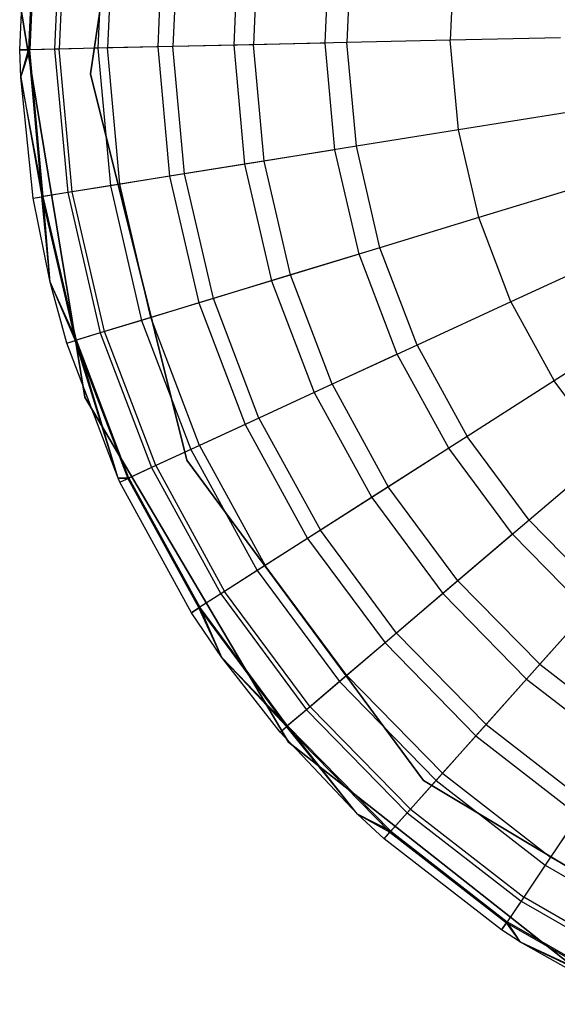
# Model space of a CAD drawing. Extents: x -38.3 to -0.1, y -39.1 to 0.
# Tile 193 of 256: x -22.277 to -22.035, y -8.311 to -7.866. Entities that reach past the tile are written whole.
import ezdxf

# ---------------------------------------------------------------- set-up
doc = ezdxf.new("R2010")
doc.units = 0
doc.header["$MEASUREMENT"] = 0
doc.layers.get('0').update_dxf_attribs({"color": 13, "linetype": 'CONTINUOUS'})

# ---------------------------------------------------------------- blocks, each defined once
blk = doc.blocks.new('ORTO_XII_A_STL')
at = {"color": 0}
for p, q in [((16.34423, 31.58104, 14.66398), (16.37084, 31.75879, 14.66398)), ((16.37084, 31.75879, 4.03405), (16.34423, 31.58104, 4.03405)), ((16.37084, 31.75879, 4.03405), (16.34423, 31.58104, 4.03405)), ((16.37084, 31.75879, 4.2309), (16.34423, 31.58104, 4.2309)), ((16.37084, 31.75879, 4.2309), (16.34423, 31.58104, 4.2309)), ((16.34423, 31.58104, 14.66398), (16.37084, 31.75879, 14.66398)), ((16.34423, 31.58104, 14.58524), (16.37084, 31.75879, 14.58524)), ((16.34423, 31.58104, 14.58524), (16.37084, 31.75879, 14.58524)), ((16.31234, 31.59184, 15.11261), (16.31539, 31.65894, 15.11261)), ((16.31234, 31.59184, 16.69154), (16.31539, 31.65894, 16.69154)), ((16.31234, 31.59184, 15.11261), (16.31539, 31.65894, 15.11261)), ((16.31234, 31.59184, 16.69154), (16.31539, 31.65894, 16.69154)), ((16.31931, 31.65849, 15.03336), (16.31627, 31.59193, 15.03336)), ((16.31931, 31.65849, 15.03336), (16.31627, 31.59193, 15.03336)), ((16.31985, 31.65843, 16.74281), (16.31682, 31.59194, 16.74281)), ((16.31985, 31.65843, 16.74281), (16.31682, 31.59194, 16.74281)), ((16.33101, 31.65715, 14.95488), (16.32805, 31.59219, 14.95488)), ((16.33101, 31.65715, 14.95488), (16.32805, 31.59219, 14.95488)), ((16.33308, 31.65691, 16.79252), (16.33014, 31.59224, 16.79252)), ((16.33308, 31.65691, 16.79252), (16.33014, 31.59224, 16.79252)), ((16.35039, 31.65493, 14.87795), (16.34755, 31.59264, 14.87795)), ((16.35039, 31.65493, 14.87795), (16.34755, 31.59264, 14.87795)), ((16.3547, 31.65444, 16.83917), (16.35189, 31.59274, 16.83917)), ((16.3547, 31.65444, 16.83917), (16.35189, 31.59274, 16.83917)), ((16.37725, 31.65186, 14.80334), (16.37458, 31.59325, 14.80334)), ((16.37725, 31.65186, 14.80334), (16.37458, 31.59325, 14.80334)), ((16.38403, 31.65109, 16.88133), (16.3814, 31.59341, 16.88133)), ((16.38403, 31.65109, 16.88133), (16.3814, 31.59341, 16.88133)), ((16.41133, 31.64797, 14.73178), (16.40888, 31.59403, 14.73178)), ((16.41133, 31.64797, 14.73178), (16.40888, 31.59403, 14.73178)), ((16.42019, 31.64695, 16.91773), (16.41778, 31.59424, 16.91773)), ((16.42019, 31.64695, 16.91773), (16.41778, 31.59424, 16.91773)), ((16.4501, 31.59497, 14.66398), (16.4523, 31.64328, 14.66398)), ((16.4501, 31.59497, 14.66398), (16.4523, 31.64328, 14.66398)), ((16.46208, 31.64217, 16.94725), (16.45994, 31.5952, 16.94725)), ((16.46208, 31.64217, 16.94725), (16.45994, 31.5952, 16.94725)), ((16.50842, 31.63687, 16.969), (16.50657, 31.59626, 16.969)), ((16.50842, 31.63687, 16.969), (16.50657, 31.59626, 16.969)), ((16.34172, 31.43518, 14.66398), (16.31232, 31.61363, 14.66398)), ((16.31232, 31.61363, 4.03405), (16.34172, 31.43518, 4.03405)), ((16.34172, 31.43518, 14.66398), (16.31232, 31.61363, 14.66398)), ((16.31232, 31.61363, 4.03405), (16.34172, 31.43518, 4.03405)), ((16.55627, 31.59739, 16.98232), (16.50657, 31.59626, 16.969)), ((16.55627, 31.59739, 16.98232), (16.50657, 31.59626, 16.969)), ((16.34755, 31.59264, 14.87795), (16.32805, 31.59219, 14.95488)), ((16.34755, 31.59264, 14.87795), (16.32805, 31.59219, 14.95488)), ((16.35189, 31.59274, 16.83917), (16.33014, 31.59224, 16.79252)), ((16.35189, 31.59274, 16.83917), (16.33014, 31.59224, 16.79252)), ((16.37458, 31.59325, 14.80334), (16.34755, 31.59264, 14.87795)), ((16.37458, 31.59325, 14.80334), (16.34755, 31.59264, 14.87795)), ((16.34755, 31.59264, 14.87795), (16.35322, 31.53054, 14.87795)), ((16.34755, 31.59264, 14.87795), (16.35322, 31.53054, 14.87795)), ((16.3814, 31.59341, 16.88133), (16.35189, 31.59274, 16.83917)), ((16.3814, 31.59341, 16.88133), (16.35189, 31.59274, 16.83917)), ((16.3575, 31.53122, 16.83917), (16.35189, 31.59274, 16.83917)), ((16.3575, 31.53122, 16.83917), (16.35189, 31.59274, 16.83917)), ((16.40888, 31.59403, 14.73178), (16.37458, 31.59325, 14.80334)), ((16.40888, 31.59403, 14.73178), (16.37458, 31.59325, 14.80334)), ((16.37458, 31.59325, 14.80334), (16.37992, 31.53483, 14.80334)), ((16.37458, 31.59325, 14.80334), (16.37992, 31.53483, 14.80334)), ((16.41778, 31.59424, 16.91773), (16.3814, 31.59341, 16.88133)), ((16.41778, 31.59424, 16.91773), (16.3814, 31.59341, 16.88133)), ((16.38665, 31.53591, 16.88133), (16.3814, 31.59341, 16.88133)), ((16.38665, 31.53591, 16.88133), (16.3814, 31.59341, 16.88133)), ((16.4501, 31.59497, 14.66398), (16.40888, 31.59403, 14.73178)), ((16.4501, 31.59497, 14.66398), (16.40888, 31.59403, 14.73178)), ((16.40888, 31.59403, 14.73178), (16.41379, 31.54027, 14.73178)), ((16.40888, 31.59403, 14.73178), (16.41379, 31.54027, 14.73178)), ((16.45994, 31.5952, 16.94725), (16.41778, 31.59424, 16.91773)), ((16.45994, 31.5952, 16.94725), (16.41778, 31.59424, 16.91773)), ((16.42258, 31.54168, 16.91773), (16.41778, 31.59424, 16.91773)), ((16.42258, 31.54168, 16.91773), (16.41778, 31.59424, 16.91773)), ((16.45449, 31.54681, 14.66398), (16.4501, 31.59497, 14.66398)), ((16.45449, 31.54681, 14.66398), (16.4501, 31.59497, 14.66398)), ((16.50657, 31.59626, 16.969), (16.45994, 31.5952, 16.94725)), ((16.50657, 31.59626, 16.969), (16.45994, 31.5952, 16.94725)), ((16.46421, 31.54838, 16.94725), (16.45994, 31.5952, 16.94725)), ((16.46421, 31.54838, 16.94725), (16.45994, 31.5952, 16.94725)), ((16.51027, 31.55578, 16.969), (16.50657, 31.59626, 16.969)), ((16.51027, 31.55578, 16.969), (16.50657, 31.59626, 16.969)), ((16.31682, 31.59194, 16.74281), (16.31234, 31.59184, 16.69154)), ((16.31682, 31.59194, 16.74281), (16.31234, 31.59184, 16.69154)), ((16.31234, 31.59184, 15.11261), (16.31627, 31.59193, 15.03336)), ((16.31234, 31.59184, 15.11261), (16.31627, 31.59193, 15.03336)), ((16.31277, 31.57962, 15.11261), (16.31234, 31.59184, 15.11261)), ((16.31277, 31.57962, 16.69154), (16.31234, 31.59184, 16.69154)), ((16.31234, 31.59184, 16.69154), (16.31234, 31.59184, 15.11261)), ((16.31277, 31.57962, 15.11261), (16.31234, 31.59184, 15.11261)), ((16.31234, 31.59184, 16.69154), (16.31234, 31.59184, 15.11261)), ((16.31277, 31.57962, 16.69154), (16.31234, 31.59184, 16.69154)), ((16.31277, 31.57962, 16.69154), (16.31682, 31.59194, 16.74281)), ((16.31277, 31.57962, 16.69154), (16.31682, 31.59194, 16.74281)), ((16.31277, 31.57962, 15.11261), (16.31627, 31.59193, 15.03336)), ((16.31277, 31.57962, 15.11261), (16.31627, 31.59193, 15.03336)), ((16.32805, 31.59219, 14.95488), (16.31627, 31.59193, 15.03336)), ((16.32805, 31.59219, 14.95488), (16.31627, 31.59193, 15.03336)), ((16.31627, 31.59193, 15.03336), (16.32233, 31.52557, 15.03336)), ((16.31627, 31.59193, 15.03336), (16.32233, 31.52557, 15.03336)), ((16.33014, 31.59224, 16.79252), (16.31682, 31.59194, 16.74281)), ((16.33014, 31.59224, 16.79252), (16.31682, 31.59194, 16.74281)), ((16.32287, 31.52566, 16.74281), (16.31682, 31.59194, 16.74281)), ((16.32287, 31.52566, 16.74281), (16.31682, 31.59194, 16.74281)), ((16.32805, 31.59219, 14.95488), (16.33397, 31.52744, 14.95488)), ((16.32805, 31.59219, 14.95488), (16.33397, 31.52744, 14.95488)), ((16.33603, 31.52777, 16.79252), (16.33014, 31.59224, 16.79252)), ((16.33603, 31.52777, 16.79252), (16.33014, 31.59224, 16.79252)), ((16.31844, 31.52495, 15.11261), (16.31277, 31.57962, 15.11261)), ((16.31277, 31.57962, 15.11261), (16.32233, 31.52557, 15.03336)), ((16.31277, 31.57962, 15.11261), (16.32233, 31.52557, 15.03336)), ((16.31844, 31.52495, 16.69154), (16.31277, 31.57962, 16.69154)), ((16.31277, 31.57962, 16.69154), (16.31277, 31.57962, 15.11261)), ((16.31844, 31.52495, 15.11261), (16.31277, 31.57962, 15.11261)), ((16.31277, 31.57962, 16.69154), (16.31277, 31.57962, 15.11261)), ((16.31844, 31.52495, 16.69154), (16.31277, 31.57962, 16.69154)), ((16.32287, 31.52566, 16.74281), (16.31277, 31.57962, 16.69154)), ((16.32287, 31.52566, 16.74281), (16.31277, 31.57962, 16.69154)), ((16.38767, 31.40664, 14.66398), (16.34423, 31.58104, 14.66398)), ((16.34423, 31.58104, 4.03405), (16.38767, 31.40664, 4.03405)), ((16.34423, 31.58104, 4.03405), (16.38767, 31.40664, 4.03405)), ((16.34423, 31.58104, 4.03405), (16.34423, 31.58104, 4.2309)), ((16.34423, 31.58104, 4.2309), (16.38767, 31.40664, 4.2309)), ((16.34423, 31.58104, 4.03405), (16.34423, 31.58104, 4.2309)), ((16.34423, 31.58104, 4.2309), (16.38767, 31.40664, 4.2309)), ((16.34423, 31.58104, 14.66398), (16.34423, 31.58104, 14.58524)), ((16.34423, 31.58104, 14.66398), (16.34423, 31.58104, 14.58524)), ((16.38767, 31.40664, 14.66398), (16.34423, 31.58104, 14.66398)), ((16.38767, 31.40664, 14.58524), (16.34423, 31.58104, 14.58524)), ((16.38767, 31.40664, 14.58524), (16.34423, 31.58104, 14.58524)), ((16.55935, 31.56367, 16.98232), (16.51027, 31.55578, 16.969)), ((16.55935, 31.56367, 16.98232), (16.51027, 31.55578, 16.969)), ((16.51027, 31.55578, 16.969), (16.46421, 31.54838, 16.94725)), ((16.51027, 31.55578, 16.969), (16.46421, 31.54838, 16.94725)), ((16.51944, 31.51618, 16.969), (16.51027, 31.55578, 16.969)), ((16.51944, 31.51618, 16.969), (16.51027, 31.55578, 16.969)), ((16.46421, 31.54838, 16.94725), (16.42258, 31.54168, 16.91773)), ((16.46421, 31.54838, 16.94725), (16.42258, 31.54168, 16.91773)), ((16.47482, 31.50257, 16.94725), (16.46421, 31.54838, 16.94725)), ((16.47482, 31.50257, 16.94725), (16.46421, 31.54838, 16.94725)), ((16.45449, 31.54681, 14.66398), (16.41379, 31.54027, 14.73178)), ((16.45449, 31.54681, 14.66398), (16.41379, 31.54027, 14.73178)), ((16.46541, 31.4997, 14.66398), (16.45449, 31.54681, 14.66398)), ((16.46541, 31.4997, 14.66398), (16.45449, 31.54681, 14.66398)), ((16.41379, 31.54027, 14.73178), (16.37992, 31.53483, 14.80334)), ((16.41379, 31.54027, 14.73178), (16.37992, 31.53483, 14.80334)), ((16.42258, 31.54168, 16.91773), (16.38665, 31.53591, 16.88133)), ((16.42258, 31.54168, 16.91773), (16.38665, 31.53591, 16.88133)), ((16.41379, 31.54027, 14.73178), (16.42597, 31.48767, 14.73178)), ((16.41379, 31.54027, 14.73178), (16.42597, 31.48767, 14.73178)), ((16.43449, 31.49027, 16.91773), (16.42258, 31.54168, 16.91773)), ((16.43449, 31.49027, 16.91773), (16.42258, 31.54168, 16.91773)), ((16.38665, 31.53591, 16.88133), (16.3575, 31.53122, 16.83917)), ((16.38665, 31.53591, 16.88133), (16.3575, 31.53122, 16.83917)), ((16.39968, 31.47966, 16.88133), (16.38665, 31.53591, 16.88133)), ((16.39968, 31.47966, 16.88133), (16.38665, 31.53591, 16.88133)), ((16.35322, 31.53054, 14.87795), (16.33397, 31.52744, 14.95488)), ((16.35322, 31.53054, 14.87795), (16.33397, 31.52744, 14.95488)), ((16.3575, 31.53122, 16.83917), (16.33603, 31.52777, 16.79252)), ((16.3575, 31.53122, 16.83917), (16.33603, 31.52777, 16.79252)), ((16.37992, 31.53483, 14.80334), (16.35322, 31.53054, 14.87795)), ((16.37992, 31.53483, 14.80334), (16.35322, 31.53054, 14.87795)), ((16.35322, 31.53054, 14.87795), (16.3673, 31.46978, 14.87795)), ((16.35322, 31.53054, 14.87795), (16.3673, 31.46978, 14.87795)), ((16.37144, 31.47105, 16.83917), (16.3575, 31.53122, 16.83917)), ((16.37144, 31.47105, 16.83917), (16.3575, 31.53122, 16.83917)), ((16.37992, 31.53483, 14.80334), (16.39316, 31.47767, 14.80334)), ((16.37992, 31.53483, 14.80334), (16.39316, 31.47767, 14.80334)), ((16.567, 31.53068, 16.98232), (16.51944, 31.51618, 16.969)), ((16.567, 31.53068, 16.98232), (16.51944, 31.51618, 16.969)), ((16.33397, 31.52744, 14.95488), (16.32233, 31.52557, 15.03336)), ((16.33397, 31.52744, 14.95488), (16.32233, 31.52557, 15.03336)), ((16.33603, 31.52777, 16.79252), (16.32287, 31.52566, 16.74281)), ((16.33603, 31.52777, 16.79252), (16.32287, 31.52566, 16.74281)), ((16.33397, 31.52744, 14.95488), (16.34864, 31.4641, 14.95488)), ((16.33397, 31.52744, 14.95488), (16.34864, 31.4641, 14.95488)), ((16.35064, 31.4647, 16.79252), (16.33603, 31.52777, 16.79252)), ((16.35064, 31.4647, 16.79252), (16.33603, 31.52777, 16.79252)), ((16.31844, 31.52495, 16.69154), (16.32287, 31.52566, 16.74281)), ((16.31844, 31.52495, 16.69154), (16.32287, 31.52566, 16.74281)), ((16.31844, 31.52495, 15.11261), (16.32233, 31.52557, 15.03336)), ((16.31844, 31.52495, 15.11261), (16.32233, 31.52557, 15.03336)), ((16.32608, 31.48702, 15.11261), (16.31844, 31.52495, 15.11261)), ((16.32608, 31.48702, 16.69154), (16.31844, 31.52495, 16.69154)), ((16.31844, 31.52495, 16.69154), (16.31844, 31.52495, 15.11261)), ((16.32608, 31.48702, 15.11261), (16.31844, 31.52495, 15.11261)), ((16.31844, 31.52495, 16.69154), (16.31844, 31.52495, 15.11261)), ((16.32608, 31.48702, 16.69154), (16.31844, 31.52495, 16.69154)), ((16.32608, 31.48702, 15.11261), (16.32233, 31.52557, 15.03336)), ((16.32233, 31.52557, 15.03336), (16.33737, 31.46066, 15.03336)), ((16.32608, 31.48702, 15.11261), (16.32233, 31.52557, 15.03336)), ((16.32233, 31.52557, 15.03336), (16.33737, 31.46066, 15.03336)), ((16.32608, 31.48702, 16.69154), (16.32287, 31.52566, 16.74281)), ((16.32608, 31.48702, 16.69154), (16.32287, 31.52566, 16.74281)), ((16.33789, 31.46082, 16.74281), (16.32287, 31.52566, 16.74281)), ((16.33789, 31.46082, 16.74281), (16.32287, 31.52566, 16.74281)), ((16.51944, 31.51618, 16.969), (16.47482, 31.50257, 16.94725)), ((16.51944, 31.51618, 16.969), (16.47482, 31.50257, 16.94725)), ((16.53392, 31.47819, 16.969), (16.51944, 31.51618, 16.969)), ((16.53392, 31.47819, 16.969), (16.51944, 31.51618, 16.969)), ((16.46541, 31.4997, 14.66398), (16.42597, 31.48767, 14.73178)), ((16.46541, 31.4997, 14.66398), (16.42597, 31.48767, 14.73178)), ((16.47482, 31.50257, 16.94725), (16.43449, 31.49027, 16.91773)), ((16.47482, 31.50257, 16.94725), (16.43449, 31.49027, 16.91773)), ((16.48264, 31.45451, 14.66398), (16.46541, 31.4997, 14.66398)), ((16.48264, 31.45451, 14.66398), (16.46541, 31.4997, 14.66398)), ((16.49157, 31.45864, 16.94725), (16.47482, 31.50257, 16.94725)), ((16.49157, 31.45864, 16.94725), (16.47482, 31.50257, 16.94725)), ((16.57906, 31.49903, 16.98232), (16.53392, 31.47819, 16.969)), ((16.57906, 31.49903, 16.98232), (16.53392, 31.47819, 16.969)), ((16.3336, 31.45951, 15.11261), (16.32608, 31.48702, 15.11261)), ((16.32608, 31.48702, 15.11261), (16.33737, 31.46066, 15.03336)), ((16.32608, 31.48702, 15.11261), (16.33737, 31.46066, 15.03336)), ((16.3336, 31.45951, 16.69154), (16.32608, 31.48702, 16.69154)), ((16.32608, 31.48702, 16.69154), (16.32608, 31.48702, 15.11261)), ((16.3336, 31.45951, 15.11261), (16.32608, 31.48702, 15.11261)), ((16.32608, 31.48702, 16.69154), (16.32608, 31.48702, 15.11261)), ((16.3336, 31.45951, 16.69154), (16.32608, 31.48702, 16.69154)), ((16.33789, 31.46082, 16.74281), (16.32608, 31.48702, 16.69154)), ((16.33789, 31.46082, 16.74281), (16.32608, 31.48702, 16.69154)), ((16.42597, 31.48767, 14.73178), (16.39316, 31.47767, 14.80334)), ((16.42597, 31.48767, 14.73178), (16.39316, 31.47767, 14.80334)), ((16.43449, 31.49027, 16.91773), (16.39968, 31.47966, 16.88133)), ((16.43449, 31.49027, 16.91773), (16.39968, 31.47966, 16.88133)), ((16.42597, 31.48767, 14.73178), (16.4452, 31.43723, 14.73178)), ((16.42597, 31.48767, 14.73178), (16.4452, 31.43723, 14.73178)), ((16.45329, 31.44096, 16.91773), (16.43449, 31.49027, 16.91773)), ((16.45329, 31.44096, 16.91773), (16.43449, 31.49027, 16.91773)), ((16.39316, 31.47767, 14.80334), (16.3673, 31.46978, 14.87795)), ((16.39316, 31.47767, 14.80334), (16.3673, 31.46978, 14.87795)), ((16.39968, 31.47966, 16.88133), (16.37144, 31.47105, 16.83917)), ((16.39968, 31.47966, 16.88133), (16.37144, 31.47105, 16.83917)), ((16.39316, 31.47767, 14.80334), (16.41406, 31.42285, 14.80334)), ((16.39316, 31.47767, 14.80334), (16.41406, 31.42285, 14.80334)), ((16.42025, 31.42571, 16.88133), (16.39968, 31.47966, 16.88133)), ((16.42025, 31.42571, 16.88133), (16.39968, 31.47966, 16.88133)), ((16.53392, 31.47819, 16.969), (16.49157, 31.45864, 16.94725)), ((16.53392, 31.47819, 16.969), (16.49157, 31.45864, 16.94725)), ((16.53392, 31.47819, 16.969), (16.55344, 31.44253, 16.969)), ((16.53392, 31.47819, 16.969), (16.55344, 31.44253, 16.969)), ((16.3673, 31.46978, 14.87795), (16.34864, 31.4641, 14.95488)), ((16.3673, 31.46978, 14.87795), (16.34864, 31.4641, 14.95488)), ((16.37144, 31.47105, 16.83917), (16.35064, 31.4647, 16.79252)), ((16.37144, 31.47105, 16.83917), (16.35064, 31.4647, 16.79252)), ((16.3673, 31.46978, 14.87795), (16.38951, 31.41152, 14.87795)), ((16.3673, 31.46978, 14.87795), (16.38951, 31.41152, 14.87795)), ((16.39345, 31.41333, 16.83917), (16.37144, 31.47105, 16.83917)), ((16.39345, 31.41333, 16.83917), (16.37144, 31.47105, 16.83917)), ((16.59532, 31.46933, 16.98232), (16.55344, 31.44253, 16.969)), ((16.59532, 31.46933, 16.98232), (16.55344, 31.44253, 16.969)), ((16.34864, 31.4641, 14.95488), (16.33737, 31.46066, 15.03336)), ((16.34864, 31.4641, 14.95488), (16.33737, 31.46066, 15.03336)), ((16.35064, 31.4647, 16.79252), (16.33789, 31.46082, 16.74281)), ((16.35064, 31.4647, 16.79252), (16.33789, 31.46082, 16.74281)), ((16.34864, 31.4641, 14.95488), (16.3718, 31.40334, 14.95488)), ((16.34864, 31.4641, 14.95488), (16.3718, 31.40334, 14.95488)), ((16.3737, 31.40421, 16.79252), (16.35064, 31.4647, 16.79252)), ((16.3737, 31.40421, 16.79252), (16.35064, 31.4647, 16.79252)), ((16.3336, 31.45951, 16.69154), (16.33789, 31.46082, 16.74281)), ((16.3336, 31.45951, 16.69154), (16.33789, 31.46082, 16.74281)), ((16.3336, 31.45951, 15.11261), (16.33737, 31.46066, 15.03336)), ((16.3336, 31.45951, 15.11261), (16.33737, 31.46066, 15.03336)), ((16.35668, 31.3986, 15.11261), (16.3336, 31.45951, 15.11261)), ((16.35668, 31.3986, 16.69154), (16.3336, 31.45951, 16.69154)), ((16.3336, 31.45951, 16.69154), (16.3336, 31.45951, 15.11261)), ((16.35668, 31.3986, 15.11261), (16.3336, 31.45951, 15.11261)), ((16.3336, 31.45951, 16.69154), (16.3336, 31.45951, 15.11261)), ((16.35668, 31.3986, 16.69154), (16.3336, 31.45951, 16.69154)), ((16.35668, 31.3986, 15.11261), (16.33737, 31.46066, 15.03336)), ((16.33737, 31.46066, 15.03336), (16.36111, 31.3984, 15.03336)), ((16.35668, 31.3986, 15.11261), (16.33737, 31.46066, 15.03336)), ((16.33737, 31.46066, 15.03336), (16.36111, 31.3984, 15.03336)), ((16.35668, 31.3986, 16.69154), (16.33789, 31.46082, 16.74281)), ((16.35668, 31.3986, 16.69154), (16.33789, 31.46082, 16.74281)), ((16.3616, 31.39863, 16.74281), (16.33789, 31.46082, 16.74281)), ((16.3616, 31.39863, 16.74281), (16.33789, 31.46082, 16.74281)), ((16.49157, 31.45864, 16.94725), (16.45329, 31.44096, 16.91773)), ((16.49157, 31.45864, 16.94725), (16.45329, 31.44096, 16.91773)), ((16.49157, 31.45864, 16.94725), (16.51415, 31.41739, 16.94725)), ((16.49157, 31.45864, 16.94725), (16.51415, 31.41739, 16.94725)), ((16.48264, 31.45451, 14.66398), (16.4452, 31.43723, 14.73178)), ((16.48264, 31.45451, 14.66398), (16.4452, 31.43723, 14.73178)), ((16.50586, 31.41209, 14.66398), (16.48264, 31.45451, 14.66398)), ((16.50586, 31.41209, 14.66398), (16.48264, 31.45451, 14.66398)), ((16.55344, 31.44253, 16.969), (16.51415, 31.41739, 16.94725)), ((16.55344, 31.44253, 16.969), (16.51415, 31.41739, 16.94725)), ((16.57764, 31.40986, 16.969), (16.55344, 31.44253, 16.969)), ((16.57764, 31.40986, 16.969), (16.55344, 31.44253, 16.969)), ((16.4452, 31.43723, 14.73178), (16.41406, 31.42285, 14.80334)), ((16.4452, 31.43723, 14.73178), (16.41406, 31.42285, 14.80334)), ((16.45329, 31.44096, 16.91773), (16.42025, 31.42571, 16.88133)), ((16.45329, 31.44096, 16.91773), (16.42025, 31.42571, 16.88133)), ((16.4452, 31.43723, 14.73178), (16.47113, 31.38987, 14.73178)), ((16.4452, 31.43723, 14.73178), (16.47113, 31.38987, 14.73178)), ((16.45329, 31.44096, 16.91773), (16.47863, 31.39467, 16.91773)), ((16.45329, 31.44096, 16.91773), (16.47863, 31.39467, 16.91773)), ((16.43359, 31.2794, 14.66398), (16.34172, 31.43518, 14.66398)), ((16.34172, 31.43518, 14.66398), (16.34172, 31.43518, 4.03405)), ((16.34172, 31.43518, 4.03405), (16.43359, 31.2794, 4.03405)), ((16.34172, 31.43518, 14.66398), (16.34172, 31.43518, 4.03405)), ((16.43359, 31.2794, 14.66398), (16.34172, 31.43518, 14.66398)), ((16.34172, 31.43518, 4.03405), (16.43359, 31.2794, 4.03405)), ((16.42025, 31.42571, 16.88133), (16.39345, 31.41333, 16.83917)), ((16.42025, 31.42571, 16.88133), (16.39345, 31.41333, 16.83917)), ((16.42025, 31.42571, 16.88133), (16.44797, 31.37506, 16.88133)), ((16.42025, 31.42571, 16.88133), (16.44797, 31.37506, 16.88133)), ((16.41406, 31.42285, 14.80334), (16.38951, 31.41152, 14.87795)), ((16.41406, 31.42285, 14.80334), (16.38951, 31.41152, 14.87795)), ((16.41406, 31.42285, 14.80334), (16.44223, 31.37139, 14.80334)), ((16.41406, 31.42285, 14.80334), (16.44223, 31.37139, 14.80334)), ((16.51415, 31.41739, 16.94725), (16.47863, 31.39467, 16.91773)), ((16.51415, 31.41739, 16.94725), (16.47863, 31.39467, 16.91773)), ((16.54213, 31.37961, 16.94725), (16.51415, 31.41739, 16.94725)), ((16.54213, 31.37961, 16.94725), (16.51415, 31.41739, 16.94725)), ((16.38951, 31.41152, 14.87795), (16.3718, 31.40334, 14.95488)), ((16.38951, 31.41152, 14.87795), (16.3718, 31.40334, 14.95488)), ((16.39345, 31.41333, 16.83917), (16.3737, 31.40421, 16.79252)), ((16.39345, 31.41333, 16.83917), (16.3737, 31.40421, 16.79252)), ((16.38951, 31.41152, 14.87795), (16.41945, 31.35682, 14.87795)), ((16.38951, 31.41152, 14.87795), (16.41945, 31.35682, 14.87795)), ((16.39345, 31.41333, 16.83917), (16.42311, 31.35915, 16.83917)), ((16.39345, 31.41333, 16.83917), (16.42311, 31.35915, 16.83917)), ((16.50586, 31.41209, 14.66398), (16.47113, 31.38987, 14.73178)), ((16.50586, 31.41209, 14.66398), (16.47113, 31.38987, 14.73178)), ((16.53464, 31.37323, 14.66398), (16.50586, 31.41209, 14.66398)), ((16.53464, 31.37323, 14.66398), (16.50586, 31.41209, 14.66398)), ((16.49454, 31.26214, 14.66398), (16.38767, 31.40664, 14.66398)), ((16.38767, 31.40664, 4.03405), (16.49454, 31.26214, 4.03405)), ((16.38767, 31.40664, 4.03405), (16.49454, 31.26214, 4.03405)), ((16.38767, 31.40664, 4.03405), (16.38767, 31.40664, 4.2309)), ((16.38767, 31.40664, 4.2309), (16.49454, 31.26214, 4.2309)), ((16.38767, 31.40664, 4.03405), (16.38767, 31.40664, 4.2309)), ((16.38767, 31.40664, 4.2309), (16.49454, 31.26214, 4.2309)), ((16.38767, 31.40664, 14.66398), (16.38767, 31.40664, 14.58524)), ((16.38767, 31.40664, 14.66398), (16.38767, 31.40664, 14.58524)), ((16.49454, 31.26214, 14.66398), (16.38767, 31.40664, 14.66398)), ((16.49454, 31.26214, 14.58524), (16.38767, 31.40664, 14.58524)), ((16.49454, 31.26214, 14.58524), (16.38767, 31.40664, 14.58524)), ((16.57764, 31.40986, 16.969), (16.54213, 31.37961, 16.94725)), ((16.57764, 31.40986, 16.969), (16.54213, 31.37961, 16.94725)), ((16.3718, 31.40334, 14.95488), (16.36111, 31.3984, 15.03336)), ((16.3718, 31.40334, 14.95488), (16.36111, 31.3984, 15.03336)), ((16.3737, 31.40421, 16.79252), (16.3616, 31.39863, 16.74281)), ((16.3737, 31.40421, 16.79252), (16.3616, 31.39863, 16.74281)), ((16.3718, 31.40334, 14.95488), (16.40302, 31.3463, 14.95488)), ((16.3718, 31.40334, 14.95488), (16.40302, 31.3463, 14.95488)), ((16.3737, 31.40421, 16.79252), (16.40478, 31.34743, 16.79252)), ((16.3737, 31.40421, 16.79252), (16.40478, 31.34743, 16.79252)), ((16.3616, 31.39863, 16.74281), (16.35668, 31.3986, 16.69154)), ((16.3616, 31.39863, 16.74281), (16.35668, 31.3986, 16.69154)), ((16.35753, 31.39675, 15.11261), (16.35668, 31.3986, 15.11261)), ((16.35668, 31.3986, 15.11261), (16.36111, 31.3984, 15.03336)), ((16.35668, 31.3986, 15.11261), (16.36111, 31.3984, 15.03336)), ((16.35753, 31.39675, 16.69154), (16.35668, 31.3986, 16.69154)), ((16.35668, 31.3986, 16.69154), (16.35668, 31.3986, 15.11261)), ((16.35753, 31.39675, 15.11261), (16.35668, 31.3986, 15.11261)), ((16.35668, 31.3986, 16.69154), (16.35668, 31.3986, 15.11261)), ((16.35753, 31.39675, 16.69154), (16.35668, 31.3986, 16.69154)), ((16.35753, 31.39675, 16.69154), (16.3616, 31.39863, 16.74281)), ((16.35753, 31.39675, 16.69154), (16.3616, 31.39863, 16.74281)), ((16.35753, 31.39675, 15.11261), (16.36111, 31.3984, 15.03336)), ((16.35753, 31.39675, 15.11261), (16.36111, 31.3984, 15.03336)), ((16.36111, 31.3984, 15.03336), (16.3931, 31.33995, 15.03336)), ((16.36111, 31.3984, 15.03336), (16.3931, 31.33995, 15.03336)), ((16.3616, 31.39863, 16.74281), (16.39356, 31.34025, 16.74281)), ((16.3616, 31.39863, 16.74281), (16.39356, 31.34025, 16.74281)), ((16.38978, 31.33783, 15.11261), (16.35753, 31.39675, 15.11261)), ((16.38978, 31.33783, 16.69154), (16.35753, 31.39675, 16.69154)), ((16.35753, 31.39675, 16.69154), (16.35753, 31.39675, 15.11261)), ((16.38978, 31.33783, 15.11261), (16.35753, 31.39675, 15.11261)), ((16.35753, 31.39675, 16.69154), (16.35753, 31.39675, 15.11261)), ((16.38978, 31.33783, 16.69154), (16.35753, 31.39675, 16.69154)), ((16.47863, 31.39467, 16.91773), (16.44797, 31.37506, 16.88133)), ((16.47863, 31.39467, 16.91773), (16.44797, 31.37506, 16.88133)), ((16.51004, 31.35227, 16.91773), (16.47863, 31.39467, 16.91773)), ((16.51004, 31.35227, 16.91773), (16.47863, 31.39467, 16.91773)), ((16.47113, 31.38987, 14.73178), (16.44223, 31.37139, 14.80334)), ((16.47113, 31.38987, 14.73178), (16.44223, 31.37139, 14.80334)), ((16.47113, 31.38987, 14.73178), (16.50326, 31.34649, 14.73178)), ((16.47113, 31.38987, 14.73178), (16.50326, 31.34649, 14.73178)), ((16.54213, 31.37961, 16.94725), (16.51004, 31.35227, 16.91773)), ((16.54213, 31.37961, 16.94725), (16.51004, 31.35227, 16.91773)), ((16.575, 31.34599, 16.94725), (16.54213, 31.37961, 16.94725)), ((16.575, 31.34599, 16.94725), (16.54213, 31.37961, 16.94725)), ((16.44797, 31.37506, 16.88133), (16.42311, 31.35915, 16.83917)), ((16.44797, 31.37506, 16.88133), (16.42311, 31.35915, 16.83917)), ((16.48234, 31.32866, 16.88133), (16.44797, 31.37506, 16.88133)), ((16.48234, 31.32866, 16.88133), (16.44797, 31.37506, 16.88133)), ((16.44223, 31.37139, 14.80334), (16.41945, 31.35682, 14.87795)), ((16.44223, 31.37139, 14.80334), (16.41945, 31.35682, 14.87795)), ((16.44223, 31.37139, 14.80334), (16.47715, 31.32424, 14.80334)), ((16.44223, 31.37139, 14.80334), (16.47715, 31.32424, 14.80334)), ((16.53464, 31.37323, 14.66398), (16.50326, 31.34649, 14.73178)), ((16.53464, 31.37323, 14.66398), (16.50326, 31.34649, 14.73178)), ((16.56844, 31.33864, 14.66398), (16.53464, 31.37323, 14.66398)), ((16.56844, 31.33864, 14.66398), (16.53464, 31.37323, 14.66398)), ((16.42311, 31.35915, 16.83917), (16.40478, 31.34743, 16.79252)), ((16.42311, 31.35915, 16.83917), (16.40478, 31.34743, 16.79252)), ((16.45987, 31.30951, 16.83917), (16.42311, 31.35915, 16.83917)), ((16.45987, 31.30951, 16.83917), (16.42311, 31.35915, 16.83917)), ((16.41945, 31.35682, 14.87795), (16.40302, 31.3463, 14.95488)), ((16.41945, 31.35682, 14.87795), (16.40302, 31.3463, 14.95488)), ((16.41945, 31.35682, 14.87795), (16.45657, 31.3067, 14.87795)), ((16.41945, 31.35682, 14.87795), (16.45657, 31.3067, 14.87795)), ((16.51004, 31.35227, 16.91773), (16.48234, 31.32866, 16.88133)), ((16.51004, 31.35227, 16.91773), (16.48234, 31.32866, 16.88133)), ((16.54693, 31.31453, 16.91773), (16.51004, 31.35227, 16.91773)), ((16.54693, 31.31453, 16.91773), (16.51004, 31.35227, 16.91773)), ((16.40302, 31.3463, 14.95488), (16.3931, 31.33995, 15.03336)), ((16.40302, 31.3463, 14.95488), (16.3931, 31.33995, 15.03336)), ((16.40478, 31.34743, 16.79252), (16.39356, 31.34025, 16.74281)), ((16.40478, 31.34743, 16.79252), (16.39356, 31.34025, 16.74281)), ((16.40302, 31.3463, 14.95488), (16.44172, 31.29405, 14.95488)), ((16.40302, 31.3463, 14.95488), (16.44172, 31.29405, 14.95488)), ((16.44331, 31.2954, 16.79252), (16.40478, 31.34743, 16.79252)), ((16.44331, 31.2954, 16.79252), (16.40478, 31.34743, 16.79252)), ((16.50326, 31.34649, 14.73178), (16.47715, 31.32424, 14.80334)), ((16.50326, 31.34649, 14.73178), (16.47715, 31.32424, 14.80334)), ((16.50326, 31.34649, 14.73178), (16.54099, 31.30788, 14.73178)), ((16.50326, 31.34649, 14.73178), (16.54099, 31.30788, 14.73178)), ((16.575, 31.34599, 16.94725), (16.54693, 31.31453, 16.91773)), ((16.575, 31.34599, 16.94725), (16.54693, 31.31453, 16.91773)), ((16.39356, 31.34025, 16.74281), (16.38978, 31.33783, 16.69154)), ((16.39356, 31.34025, 16.74281), (16.38978, 31.33783, 16.69154)), ((16.38978, 31.33783, 15.11261), (16.3931, 31.33995, 15.03336)), ((16.38978, 31.33783, 15.11261), (16.3931, 31.33995, 15.03336)), ((16.40346, 31.31758, 15.11261), (16.3931, 31.33995, 15.03336)), ((16.3931, 31.33995, 15.03336), (16.43275, 31.28641, 15.03336)), ((16.40346, 31.31758, 15.11261), (16.3931, 31.33995, 15.03336)), ((16.3931, 31.33995, 15.03336), (16.43275, 31.28641, 15.03336)), ((16.40346, 31.31758, 16.69154), (16.39356, 31.34025, 16.74281)), ((16.40346, 31.31758, 16.69154), (16.39356, 31.34025, 16.74281)), ((16.43317, 31.28676, 16.74281), (16.39356, 31.34025, 16.74281)), ((16.43317, 31.28676, 16.74281), (16.39356, 31.34025, 16.74281)), ((16.40346, 31.31758, 15.11261), (16.38978, 31.33783, 15.11261)), ((16.40346, 31.31758, 16.69154), (16.38978, 31.33783, 16.69154)), ((16.38978, 31.33783, 16.69154), (16.38978, 31.33783, 15.11261)), ((16.40346, 31.31758, 15.11261), (16.38978, 31.33783, 15.11261)), ((16.38978, 31.33783, 16.69154), (16.38978, 31.33783, 15.11261)), ((16.40346, 31.31758, 16.69154), (16.38978, 31.33783, 16.69154)), ((16.56844, 31.33864, 14.66398), (16.54099, 31.30788, 14.73178)), ((16.56844, 31.33864, 14.66398), (16.54099, 31.30788, 14.73178)), ((16.48234, 31.32866, 16.88133), (16.45987, 31.30951, 16.83917)), ((16.48234, 31.32866, 16.88133), (16.45987, 31.30951, 16.83917)), ((16.5227, 31.28737, 16.88133), (16.48234, 31.32866, 16.88133)), ((16.5227, 31.28737, 16.88133), (16.48234, 31.32866, 16.88133)), ((16.47715, 31.32424, 14.80334), (16.45657, 31.3067, 14.87795)), ((16.47715, 31.32424, 14.80334), (16.45657, 31.3067, 14.87795)), ((16.47715, 31.32424, 14.80334), (16.51816, 31.28228, 14.80334)), ((16.47715, 31.32424, 14.80334), (16.51816, 31.28228, 14.80334)), ((16.42976, 31.28386, 15.11261), (16.40346, 31.31758, 15.11261)), ((16.40346, 31.31758, 15.11261), (16.43275, 31.28641, 15.03336)), ((16.40346, 31.31758, 15.11261), (16.43275, 31.28641, 15.03336)), ((16.42976, 31.28386, 16.69154), (16.40346, 31.31758, 16.69154)), ((16.40346, 31.31758, 16.69154), (16.40346, 31.31758, 15.11261)), ((16.42976, 31.28386, 15.11261), (16.40346, 31.31758, 15.11261)), ((16.40346, 31.31758, 16.69154), (16.40346, 31.31758, 15.11261)), ((16.42976, 31.28386, 16.69154), (16.40346, 31.31758, 16.69154)), ((16.43317, 31.28676, 16.74281), (16.40346, 31.31758, 16.69154)), ((16.43317, 31.28676, 16.74281), (16.40346, 31.31758, 16.69154)), ((16.54693, 31.31453, 16.91773), (16.5227, 31.28737, 16.88133)), ((16.54693, 31.31453, 16.91773), (16.5227, 31.28737, 16.88133)), ((16.54693, 31.31453, 16.91773), (16.58861, 31.28216, 16.91773)), ((16.54693, 31.31453, 16.91773), (16.58861, 31.28216, 16.91773)), ((16.45987, 31.30951, 16.83917), (16.44331, 31.2954, 16.79252)), ((16.45987, 31.30951, 16.83917), (16.44331, 31.2954, 16.79252)), ((16.50304, 31.26534, 16.83917), (16.45987, 31.30951, 16.83917)), ((16.50304, 31.26534, 16.83917), (16.45987, 31.30951, 16.83917)), ((16.45657, 31.3067, 14.87795), (16.44172, 31.29405, 14.95488)), ((16.45657, 31.3067, 14.87795), (16.44172, 31.29405, 14.95488)), ((16.45657, 31.3067, 14.87795), (16.50016, 31.26211, 14.87795)), ((16.45657, 31.3067, 14.87795), (16.50016, 31.26211, 14.87795)), ((16.54099, 31.30788, 14.73178), (16.51816, 31.28228, 14.80334)), ((16.54099, 31.30788, 14.73178), (16.51816, 31.28228, 14.80334)), ((16.54099, 31.30788, 14.73178), (16.58364, 31.27477, 14.73178)), ((16.54099, 31.30788, 14.73178), (16.58364, 31.27477, 14.73178)), ((16.44331, 31.2954, 16.79252), (16.43317, 31.28676, 16.74281)), ((16.44331, 31.2954, 16.79252), (16.43317, 31.28676, 16.74281)), ((16.48856, 31.24911, 16.79252), (16.44331, 31.2954, 16.79252)), ((16.48856, 31.24911, 16.79252), (16.44331, 31.2954, 16.79252)), ((16.44172, 31.29405, 14.95488), (16.43275, 31.28641, 15.03336)), ((16.44172, 31.29405, 14.95488), (16.43275, 31.28641, 15.03336)), ((16.44172, 31.29405, 14.95488), (16.48717, 31.24755, 14.95488)), ((16.44172, 31.29405, 14.95488), (16.48717, 31.24755, 14.95488)), ((16.42976, 31.28386, 16.69154), (16.43317, 31.28676, 16.74281)), ((16.42976, 31.28386, 16.69154), (16.43317, 31.28676, 16.74281)), ((16.42976, 31.28386, 15.11261), (16.43275, 31.28641, 15.03336)), ((16.42976, 31.28386, 15.11261), (16.43275, 31.28641, 15.03336)), ((16.46473, 31.24687, 15.11261), (16.43275, 31.28641, 15.03336)), ((16.43275, 31.28641, 15.03336), (16.47933, 31.23876, 15.03336)), ((16.46473, 31.24687, 15.11261), (16.43275, 31.28641, 15.03336)), ((16.43275, 31.28641, 15.03336), (16.47933, 31.23876, 15.03336)), ((16.46473, 31.24687, 16.69154), (16.43317, 31.28676, 16.74281)), ((16.46473, 31.24687, 16.69154), (16.43317, 31.28676, 16.74281)), ((16.47969, 31.23917, 16.74281), (16.43317, 31.28676, 16.74281)), ((16.47969, 31.23917, 16.74281), (16.43317, 31.28676, 16.74281)), ((16.5227, 31.28737, 16.88133), (16.50304, 31.26534, 16.83917)), ((16.5227, 31.28737, 16.88133), (16.50304, 31.26534, 16.83917)), ((16.5227, 31.28737, 16.88133), (16.5683, 31.25196, 16.88133)), ((16.5227, 31.28737, 16.88133), (16.5683, 31.25196, 16.88133)), ((16.46473, 31.24687, 15.11261), (16.42976, 31.28386, 15.11261)), ((16.46473, 31.24687, 16.69154), (16.42976, 31.28386, 16.69154)), ((16.42976, 31.28386, 16.69154), (16.42976, 31.28386, 15.11261)), ((16.46473, 31.24687, 15.11261), (16.42976, 31.28386, 15.11261)), ((16.42976, 31.28386, 16.69154), (16.42976, 31.28386, 15.11261)), ((16.46473, 31.24687, 16.69154), (16.42976, 31.28386, 16.69154)), ((16.51816, 31.28228, 14.80334), (16.50016, 31.26211, 14.87795)), ((16.51816, 31.28228, 14.80334), (16.50016, 31.26211, 14.87795)), ((16.51816, 31.28228, 14.80334), (16.5645, 31.2463, 14.80334)), ((16.51816, 31.28228, 14.80334), (16.5645, 31.2463, 14.80334)), ((16.57554, 31.16733, 14.66398), (16.43359, 31.2794, 14.66398)), ((16.43359, 31.2794, 14.66398), (16.43359, 31.2794, 4.03405)), ((16.43359, 31.2794, 4.03405), (16.57554, 31.16733, 4.03405)), ((16.43359, 31.2794, 14.66398), (16.43359, 31.2794, 4.03405)), ((16.57554, 31.16733, 14.66398), (16.43359, 31.2794, 14.66398)), ((16.43359, 31.2794, 4.03405), (16.57554, 31.16733, 4.03405)), ((16.50304, 31.26534, 16.83917), (16.48856, 31.24911, 16.79252)), ((16.50304, 31.26534, 16.83917), (16.48856, 31.24911, 16.79252)), ((16.50304, 31.26534, 16.83917), (16.55183, 31.22746, 16.83917)), ((16.50304, 31.26534, 16.83917), (16.55183, 31.22746, 16.83917)), ((16.50016, 31.26211, 14.87795), (16.48717, 31.24755, 14.95488)), ((16.50016, 31.26211, 14.87795), (16.48717, 31.24755, 14.95488)), ((16.64858, 31.16954, 14.66398), (16.49454, 31.26214, 14.66398)), ((16.49454, 31.26214, 4.03405), (16.64858, 31.16954, 4.03405)), ((16.49454, 31.26214, 4.03405), (16.64858, 31.16954, 4.03405)), ((16.49454, 31.26214, 4.03405), (16.49454, 31.26214, 4.2309)), ((16.49454, 31.26214, 4.2309), (16.64858, 31.16954, 4.2309)), ((16.49454, 31.26214, 4.03405), (16.49454, 31.26214, 4.2309)), ((16.49454, 31.26214, 4.2309), (16.64858, 31.16954, 4.2309)), ((16.49454, 31.26214, 14.66398), (16.49454, 31.26214, 14.58524)), ((16.49454, 31.26214, 14.66398), (16.49454, 31.26214, 14.58524)), ((16.64858, 31.16954, 14.66398), (16.49454, 31.26214, 14.66398)), ((16.64858, 31.16954, 14.58524), (16.49454, 31.26214, 14.58524)), ((16.64858, 31.16954, 14.58524), (16.49454, 31.26214, 14.58524)), ((16.50016, 31.26211, 14.87795), (16.54941, 31.22386, 14.87795)), ((16.50016, 31.26211, 14.87795), (16.54941, 31.22386, 14.87795)), ((16.5683, 31.25196, 16.88133), (16.55183, 31.22746, 16.83917)), ((16.5683, 31.25196, 16.88133), (16.55183, 31.22746, 16.83917)), ((16.47671, 31.23582, 15.11261), (16.46473, 31.24687, 15.11261)), ((16.46473, 31.24687, 15.11261), (16.47933, 31.23876, 15.03336)), ((16.46473, 31.24687, 15.11261), (16.47933, 31.23876, 15.03336)), ((16.47671, 31.23582, 16.69154), (16.46473, 31.24687, 16.69154)), ((16.46473, 31.24687, 16.69154), (16.46473, 31.24687, 15.11261)), ((16.47671, 31.23582, 15.11261), (16.46473, 31.24687, 15.11261)), ((16.46473, 31.24687, 16.69154), (16.46473, 31.24687, 15.11261)), ((16.47671, 31.23582, 16.69154), (16.46473, 31.24687, 16.69154)), ((16.47969, 31.23917, 16.74281), (16.46473, 31.24687, 16.69154)), ((16.47969, 31.23917, 16.74281), (16.46473, 31.24687, 16.69154)), ((16.48717, 31.24755, 14.95488), (16.47933, 31.23876, 15.03336)), ((16.48717, 31.24755, 14.95488), (16.47933, 31.23876, 15.03336)), ((16.48856, 31.24911, 16.79252), (16.47969, 31.23917, 16.74281)), ((16.48856, 31.24911, 16.79252), (16.47969, 31.23917, 16.74281)), ((16.48717, 31.24755, 14.95488), (16.53853, 31.20768, 14.95488)), ((16.48717, 31.24755, 14.95488), (16.53853, 31.20768, 14.95488)), ((16.48856, 31.24911, 16.79252), (16.5397, 31.20941, 16.79252)), ((16.48856, 31.24911, 16.79252), (16.5397, 31.20941, 16.79252)), ((16.5645, 31.2463, 14.80334), (16.54941, 31.22386, 14.87795)), ((16.5645, 31.2463, 14.80334), (16.54941, 31.22386, 14.87795)), ((16.47671, 31.23582, 16.69154), (16.47969, 31.23917, 16.74281)), ((16.47671, 31.23582, 16.69154), (16.47969, 31.23917, 16.74281)), ((16.47671, 31.23582, 15.11261), (16.47933, 31.23876, 15.03336)), ((16.47671, 31.23582, 15.11261), (16.47933, 31.23876, 15.03336)), ((16.47933, 31.23876, 15.03336), (16.53196, 31.1979, 15.03336)), ((16.47933, 31.23876, 15.03336), (16.53196, 31.1979, 15.03336)), ((16.47969, 31.23917, 16.74281), (16.53226, 31.19835, 16.74281)), ((16.47969, 31.23917, 16.74281), (16.53226, 31.19835, 16.74281)), ((16.52976, 31.19463, 15.11261), (16.47671, 31.23582, 15.11261)), ((16.52976, 31.19463, 16.69154), (16.47671, 31.23582, 16.69154)), ((16.47671, 31.23582, 16.69154), (16.47671, 31.23582, 15.11261)), ((16.52976, 31.19463, 15.11261), (16.47671, 31.23582, 15.11261)), ((16.47671, 31.23582, 16.69154), (16.47671, 31.23582, 15.11261)), ((16.52976, 31.19463, 16.69154), (16.47671, 31.23582, 16.69154)), ((16.54941, 31.22386, 14.87795), (16.53853, 31.20768, 14.95488)), ((16.54941, 31.22386, 14.87795), (16.53853, 31.20768, 14.95488)), ((16.55183, 31.22746, 16.83917), (16.5397, 31.20941, 16.79252)), ((16.55183, 31.22746, 16.83917), (16.5397, 31.20941, 16.79252)), ((16.54941, 31.22386, 14.87795), (16.60342, 31.19268, 14.87795)), ((16.54941, 31.22386, 14.87795), (16.60342, 31.19268, 14.87795)), ((16.60533, 31.19658, 16.83917), (16.55183, 31.22746, 16.83917)), ((16.60533, 31.19658, 16.83917), (16.55183, 31.22746, 16.83917)), ((16.53853, 31.20768, 14.95488), (16.53196, 31.1979, 15.03336)), ((16.53853, 31.20768, 14.95488), (16.53196, 31.1979, 15.03336)), ((16.5397, 31.20941, 16.79252), (16.53226, 31.19835, 16.74281)), ((16.5397, 31.20941, 16.79252), (16.53226, 31.19835, 16.74281)), ((16.53853, 31.20768, 14.95488), (16.59484, 31.17516, 14.95488)), ((16.53853, 31.20768, 14.95488), (16.59484, 31.17516, 14.95488)), ((16.59576, 31.17704, 16.79252), (16.5397, 31.20941, 16.79252)), ((16.59576, 31.17704, 16.79252), (16.5397, 31.20941, 16.79252)), ((16.53226, 31.19835, 16.74281), (16.52976, 31.19463, 16.69154)), ((16.53226, 31.19835, 16.74281), (16.52976, 31.19463, 16.69154)), ((16.52976, 31.19463, 15.11261), (16.53196, 31.1979, 15.03336)), ((16.52976, 31.19463, 15.11261), (16.53196, 31.1979, 15.03336)), ((16.53827, 31.18904, 15.11261), (16.53196, 31.1979, 15.03336)), ((16.53196, 31.1979, 15.03336), (16.58966, 31.16458, 15.03336)), ((16.53827, 31.18904, 15.11261), (16.53196, 31.1979, 15.03336)), ((16.53196, 31.1979, 15.03336), (16.58966, 31.16458, 15.03336)), ((16.53827, 31.18904, 16.69154), (16.53226, 31.19835, 16.74281)), ((16.53827, 31.18904, 16.69154), (16.53226, 31.19835, 16.74281)), ((16.5899, 31.16507, 16.74281), (16.53226, 31.19835, 16.74281)), ((16.5899, 31.16507, 16.74281), (16.53226, 31.19835, 16.74281)), ((16.53827, 31.18904, 15.11261), (16.52976, 31.19463, 15.11261)), ((16.53827, 31.18904, 16.69154), (16.52976, 31.19463, 16.69154)), ((16.52976, 31.19463, 16.69154), (16.52976, 31.19463, 15.11261)), ((16.53827, 31.18904, 15.11261), (16.52976, 31.19463, 15.11261)), ((16.52976, 31.19463, 16.69154), (16.52976, 31.19463, 15.11261)), ((16.53827, 31.18904, 16.69154), (16.52976, 31.19463, 16.69154)), ((16.58793, 31.16105, 15.11261), (16.53827, 31.18904, 15.11261)), ((16.53827, 31.18904, 15.11261), (16.58966, 31.16458, 15.03336)), ((16.53827, 31.18904, 15.11261), (16.58966, 31.16458, 15.03336)), ((16.58793, 31.16105, 16.69154), (16.53827, 31.18904, 16.69154)), ((16.53827, 31.18904, 16.69154), (16.53827, 31.18904, 15.11261)), ((16.58793, 31.16105, 15.11261), (16.53827, 31.18904, 15.11261)), ((16.53827, 31.18904, 16.69154), (16.53827, 31.18904, 15.11261)), ((16.58793, 31.16105, 16.69154), (16.53827, 31.18904, 16.69154)), ((16.5899, 31.16507, 16.74281), (16.53827, 31.18904, 16.69154)), ((16.5899, 31.16507, 16.74281), (16.53827, 31.18904, 16.69154))]:
    blk.add_line(p, q, dxfattribs=at)

msp = doc.modelspace()

# ---------------------------------------------------------------- block references
at = {"color": 0}
msp.add_blockref('ORTO_XII_A_STL', (-38.58948, -39.47195, -0.67185), dxfattribs=at)

doc.saveas('drawing.dxf')
